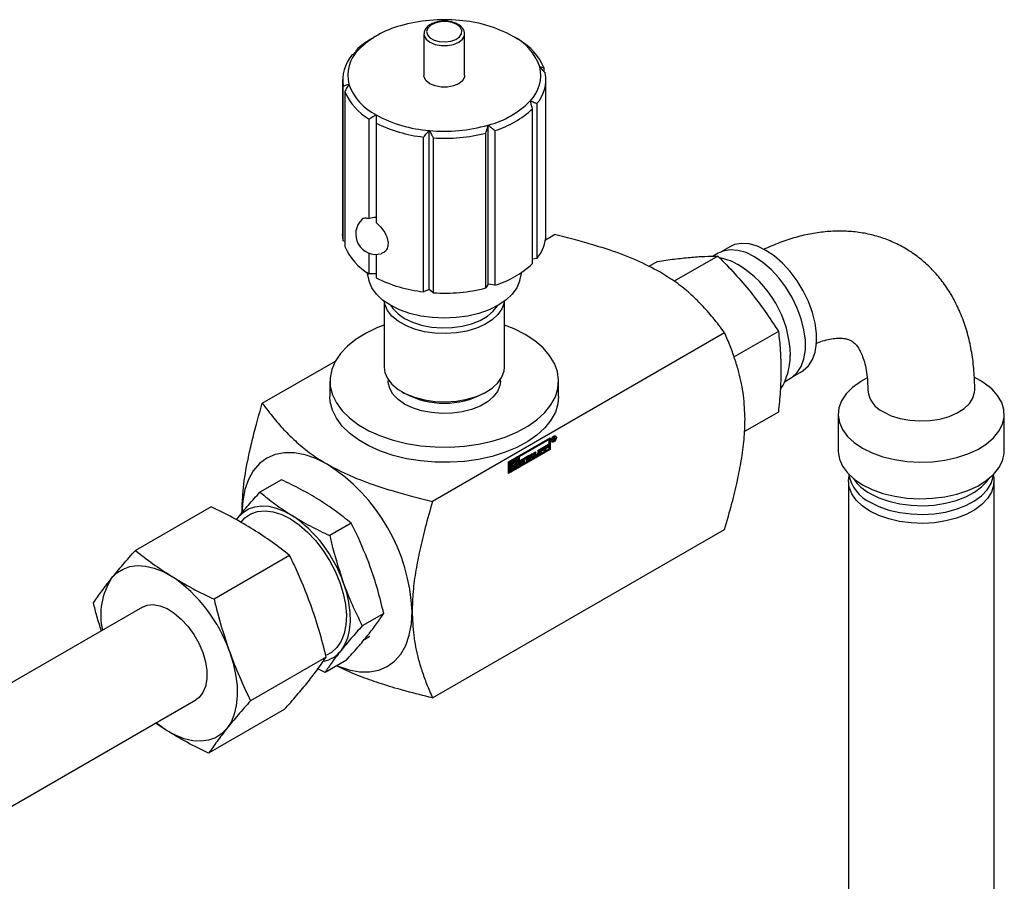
# Paper-space layout 'Sheet1' of a CAD drawing. Header units: millimetres. Extents: x -80341 to 21249, y 0 to 26255.
# Tile 144 of 154: x 16403 to 16587, y 13187 to 13349. Entities that reach past the tile are written whole.
import ezdxf

# ---------------------------------------------------------------- set-up
doc = ezdxf.new("R2010")
doc.units = ezdxf.units.MM
doc.linetypes.add('SLD-Sólida', pattern=[0])

psp = doc.layouts.new('Sheet1')

# ---------------------------------------------------------------- linework, layer by layer
at = {"color": 7, "linetype": 'SLD-Sólida', "lineweight": 25, "ltscale": 25}
for p, q in [((16469.58, 13345.55), (16468.9, 13345.16)), ((16478.54, 13345.94), (16478.54, 13338.18)), ((16486.14, 13345.94), (16486.14, 13345.98)), ((16486.14, 13338.18), (16486.14, 13345.94)), ((16465.85, 13342.59), (16465.85, 13342.86)), ((16500.94, 13339.65), (16500.94, 13338.93)), ((16463.34, 13337.4), (16463.34, 13308.46)), ((16463.45, 13307.27), (16463.45, 13336.22)), ((16501.34, 13308.46), (16501.34, 13337.4)), ((16463.74, 13335.16), (16463.74, 13306.22)), ((16499.67, 13332.91), (16499.67, 13303.96)), ((16498.83, 13303.01), (16498.83, 13331.95)), ((16468.27, 13311.43), (16468.27, 13330.04)), ((16469.58, 13329.28), (16469.58, 13310.68)), ((16490.54, 13299.17), (16490.54, 13328.9)), ((16478.46, 13297.72), (16478.46, 13326.67)), ((16479.52, 13298.17), (16479.52, 13327.89)), ((16490.13, 13298.45), (16490.13, 13327.4)), ((16491.78, 13327.89), (16491.78, 13298.94)), ((16480.29, 13326.5), (16480.29, 13297.55)), ((16501.26, 13307.46), (16502.93, 13308.42)), ((16463.74, 13307.15), (16463.45, 13307.27)), ((16468.27, 13301.09), (16468.27, 13304.95)), ((16469.58, 13304.72), (16469.58, 13300.33)), ((16533.57, 13304.96), (16532.59, 13304.39)), ((16535.71, 13306.15), (16534.08, 13305.21)), ((16499.67, 13303.96), (16498.83, 13303.8)), ((16522.18, 13303.39), (16520.57, 13302.47)), ((16533.49, 13304.41), (16525.33, 13299.7)), ((16467.85, 13301.37), (16468.25, 13299.81)), ((16469.58, 13301.09), (16468.27, 13301.09)), ((16496.44, 13299.81), (16496.84, 13301.37)), ((16490.54, 13299.17), (16490.13, 13298.45)), ((16491.78, 13298.94), (16490.54, 13299.17)), ((16479.52, 13298.17), (16478.46, 13297.72)), ((16480.29, 13297.55), (16479.52, 13298.17)), ((16471.09, 13295.98), (16471.09, 13283.65)), ((16493.59, 13283.65), (16493.59, 13295.98)), ((16534.75, 13290.05), (16480.14, 13258.52)), ((16544.8, 13290.33), (16536.52, 13285.55)), ((16448.32, 13276.89), (16461.98, 13284.78)), ((16547.55, 13281.89), (16549.18, 13282.83)), ((16460.97, 13281.02), (16460.97, 13278.16)), ((16471.85, 13281.3), (16471.85, 13281.02)), ((16492.83, 13281.02), (16492.83, 13281.3)), ((16503.72, 13278.16), (16503.72, 13281.02)), ((16545.92, 13280.91), (16547.07, 13281.57)), ((16561.38, 13281.66), (16560.53, 13281.17)), ((16582.49, 13281.17), (16581.42, 13281.78)), ((16474.38, 13279.05), (16474.92, 13278.74)), ((16489.76, 13278.74), (16490.3, 13279.05)), ((16544.8, 13275.25), (16538.45, 13271.58)), ((16555.98, 13274.83), (16555.98, 13267.99)), ((16587.03, 13267.99), (16587.03, 13274.83)), ((16494.36, 13265.92), (16502.14, 13270.41)), ((16501.82, 13270.19), (16496.2, 13266.94)), ((16501.96, 13270.11), (16496.34, 13266.86)), ((16501.96, 13270.11), (16501.82, 13270.19)), ((16501.96, 13268.37), (16501.96, 13270.11)), ((16502, 13268.35), (16502, 13270.33)), ((16502.14, 13270.41), (16502.14, 13268.26)), ((16502.35, 13269.92), (16502.42, 13269.84)), ((16502.42, 13269.84), (16502.57, 13269.76)), ((16502.67, 13270.4), (16502.84, 13270.5)), ((16502.67, 13269.82), (16502.67, 13270.4)), ((16502.67, 13270.23), (16502.77, 13270.18)), ((16502.67, 13270.21), (16502.77, 13270.15)), ((16502.67, 13269.93), (16502.77, 13269.88)), ((16502.77, 13269.88), (16502.67, 13269.82)), ((16502.69, 13270.41), (16502.77, 13270.37)), ((16502.72, 13270.44), (16502.81, 13270.39)), ((16502.74, 13270.44), (16502.82, 13270.39)), ((16502.75, 13270.45), (16502.83, 13270.4)), ((16502.81, 13270.39), (16502.77, 13270.37)), ((16502.77, 13270.37), (16502.77, 13270.18)), ((16502.77, 13270.18), (16502.79, 13270.19)), ((16502.77, 13270.15), (16502.77, 13269.88)), ((16502.9, 13269.95), (16502.77, 13270.15)), ((16502.78, 13270.47), (16502.88, 13270.41)), ((16502.9, 13270.41), (16502.79, 13270.47)), ((16502.8, 13270.19), (16502.88, 13270.1)), ((16502.82, 13270.39), (16502.81, 13270.39)), ((16502.83, 13270.4), (16502.82, 13270.39)), ((16502.88, 13270.1), (16502.82, 13270.07)), ((16502.83, 13270.21), (16502.89, 13270.17)), ((16502.94, 13270.73), (16502.84, 13270.76)), ((16502.87, 13270.5), (16503.01, 13270.41)), ((16502.88, 13270.1), (16503.02, 13270.02)), ((16502.89, 13270.17), (16503.02, 13270.02)), ((16503.02, 13270.02), (16502.9, 13269.95)), ((16502.91, 13270.36), (16502.99, 13270.31)), ((16503.08, 13270.65), (16502.94, 13270.73)), ((16502.96, 13270.52), (16502.97, 13270.52)), ((16494.36, 13263.94), (16502, 13268.35)), ((16502.14, 13268.26), (16494.36, 13263.77)), ((16496.34, 13265.12), (16501.96, 13268.37)), ((16499.14, 13267.69), (16499.37, 13267.83)), ((16499.23, 13267.75), (16499.23, 13267.33)), ((16499.37, 13267.83), (16499.37, 13267.25)), ((16499.86, 13268.11), (16500.1, 13268.25)), ((16499.86, 13267.53), (16499.86, 13268.11)), ((16499.95, 13268.16), (16499.95, 13267.72)), ((16500.1, 13268.25), (16500.1, 13267.64)), ((16500.18, 13268.29), (16500.98, 13268.76)), ((16500.18, 13267.45), (16500.18, 13268.29)), ((16500.84, 13268.63), (16500.27, 13268.31)), ((16500.27, 13268.31), (16500.27, 13268.16)), ((16500.27, 13268.31), (16500.42, 13268.22)), ((16500.81, 13268.26), (16500.27, 13267.95)), ((16500.27, 13268.16), (16500.42, 13268.08)), ((16500.27, 13267.95), (16500.27, 13267.67)), ((16500.27, 13267.95), (16500.42, 13267.87)), ((16500.98, 13268.55), (16500.42, 13268.22)), ((16500.42, 13268.08), (16500.95, 13268.39)), ((16500.42, 13268.22), (16500.42, 13268.08)), ((16500.95, 13268.18), (16500.42, 13267.87)), ((16500.42, 13267.87), (16500.42, 13267.59)), ((16500.81, 13268.31), (16500.81, 13268.26)), ((16500.81, 13268.26), (16500.95, 13268.18)), ((16500.84, 13268.67), (16500.84, 13268.63)), ((16500.84, 13268.63), (16500.98, 13268.55)), ((16500.95, 13268.39), (16500.95, 13268.18)), ((16500.98, 13268.76), (16500.98, 13268.55)), ((16501.05, 13268.8), (16501.85, 13269.26)), ((16501.05, 13267.95), (16501.05, 13268.8)), ((16501.14, 13268.17), (16501.05, 13268.11)), ((16501.29, 13268.09), (16501.05, 13267.95)), ((16501.71, 13269.13), (16501.14, 13268.81)), ((16501.14, 13268.81), (16501.14, 13268.66)), ((16501.14, 13268.81), (16501.29, 13268.73)), ((16501.68, 13268.77), (16501.14, 13268.46)), ((16501.14, 13268.66), (16501.29, 13268.58)), ((16501.14, 13268.46), (16501.14, 13268.17)), ((16501.14, 13268.46), (16501.29, 13268.38)), ((16501.14, 13268.17), (16501.29, 13268.09)), ((16501.85, 13269.05), (16501.29, 13268.73)), ((16501.29, 13268.58), (16501.82, 13268.89)), ((16501.29, 13268.73), (16501.29, 13268.58)), ((16501.82, 13268.68), (16501.29, 13268.38)), ((16501.29, 13268.38), (16501.29, 13268.09)), ((16501.68, 13268.81), (16501.68, 13268.77)), ((16501.68, 13268.77), (16501.82, 13268.68)), ((16501.71, 13269.18), (16501.71, 13269.13)), ((16501.71, 13269.13), (16501.85, 13269.05)), ((16501.82, 13268.89), (16501.82, 13268.68)), ((16501.85, 13269.26), (16501.85, 13269.05)), ((16502, 13268.35), (16502.14, 13268.26)), ((16494.36, 13263.77), (16494.36, 13265.92)), ((16496.02, 13266.84), (16494.4, 13265.9)), ((16494.4, 13265.9), (16494.4, 13265.13)), ((16494.4, 13265.9), (16494.54, 13265.82)), ((16496.16, 13266.76), (16494.54, 13265.82)), ((16494.71, 13265.72), (16496.16, 13266.55)), ((16495.69, 13266), (16495.55, 13266.08)), ((16496.02, 13266.27), (16495.62, 13266.04)), ((16495.64, 13265.68), (16496.16, 13265.99)), ((16496.16, 13266.19), (16495.75, 13265.95)), ((16496.02, 13266.84), (16496.16, 13266.76)), ((16496.02, 13266.27), (16496.16, 13266.19)), ((16496.16, 13266.55), (16496.16, 13266.76)), ((16496.16, 13265.99), (16496.16, 13266.19)), ((16496.2, 13266.94), (16496.2, 13265.2)), ((16496.2, 13266.94), (16496.34, 13266.86)), ((16496.34, 13266.86), (16496.34, 13265.12)), ((16496.46, 13266.03), (16496.6, 13265.95)), ((16496.47, 13266.07), (16496.61, 13265.99)), ((16496.47, 13266.01), (16496.61, 13265.93)), ((16496.47, 13266.01), (16496.61, 13265.93)), ((16496.5, 13266.11), (16496.64, 13266.02)), ((16496.92, 13266.03), (16496.51, 13265.81)), ((16496.91, 13266.35), (16496.53, 13266.13)), ((16496.53, 13266.13), (16496.68, 13266.05)), ((16496.65, 13266.26), (16497.08, 13266.51)), ((16497.06, 13265.95), (16496.65, 13265.73)), ((16497.05, 13266.27), (16496.68, 13266.05)), ((16496.68, 13265.94), (16497.09, 13266.17)), ((16496.91, 13266.35), (16497.05, 13266.27)), ((16496.92, 13266.03), (16497.06, 13265.95)), ((16496.94, 13266.36), (16497.08, 13266.28)), ((16496.96, 13266.36), (16497.1, 13266.28)), ((16496.96, 13266.04), (16497.1, 13265.96)), ((16497.12, 13266.28), (16496.98, 13266.36)), ((16497.12, 13265.96), (16496.98, 13266.04)), ((16496.98, 13266.04), (16496.98, 13266.04)), ((16496.98, 13266.04), (16497.12, 13265.96)), ((16497, 13266.35), (16497.17, 13266.44)), ((16497.31, 13266.36), (16497.13, 13266.26)), ((16497.17, 13266.44), (16497.31, 13266.36)), ((16497.36, 13266.67), (16498.25, 13267.18)), ((16497.55, 13266.73), (16497.36, 13266.62)), ((16497.36, 13266.46), (16497.36, 13266.67)), ((16497.69, 13266.65), (16497.36, 13266.46)), ((16497.55, 13266.73), (16497.69, 13266.65)), ((16497.69, 13266.01), (16497.69, 13266.65)), ((16497.78, 13266.23), (16497.69, 13266.17)), ((16497.93, 13266.15), (16497.69, 13266.01)), ((16498.11, 13267.06), (16497.78, 13266.87)), ((16497.78, 13266.87), (16497.78, 13266.23)), ((16497.78, 13266.87), (16497.93, 13266.79)), ((16497.78, 13266.23), (16497.93, 13266.15)), ((16498.25, 13266.97), (16497.93, 13266.79)), ((16497.93, 13266.79), (16497.93, 13266.15)), ((16498.02, 13266.2), (16498.41, 13267.27)), ((16498.28, 13266.35), (16498.02, 13266.2)), ((16498.14, 13266.43), (16498.1, 13266.41)), ((16498.11, 13267.1), (16498.11, 13267.06)), ((16498.11, 13267.06), (16498.25, 13266.97)), ((16498.2, 13266.61), (16498.14, 13266.43)), ((16498.14, 13266.43), (16498.28, 13266.35)), ((16498.69, 13266.89), (16498.2, 13266.61)), ((16498.2, 13266.61), (16498.35, 13266.53)), ((16498.25, 13267.18), (16498.25, 13266.97)), ((16498.35, 13266.53), (16498.28, 13266.35)), ((16498.44, 13267.27), (16498.29, 13266.85)), ((16498.29, 13266.85), (16498.43, 13266.76)), ((16498.83, 13266.81), (16498.35, 13266.53)), ((16498.41, 13267.27), (16498.76, 13267.47)), ((16498.59, 13267.19), (16498.43, 13266.76)), ((16498.43, 13266.76), (16498.74, 13266.95)), ((16498.44, 13267.27), (16498.59, 13267.19)), ((16498.74, 13266.95), (16498.59, 13267.19)), ((16498.69, 13267.44), (16499.01, 13266.94)), ((16498.69, 13266.89), (16498.83, 13266.81)), ((16498.76, 13267.47), (16499.15, 13266.85)), ((16499.01, 13266.94), (16498.81, 13266.82)), ((16498.89, 13266.71), (16498.83, 13266.81)), ((16499.15, 13266.85), (16498.89, 13266.71)), ((16499.01, 13266.94), (16499.15, 13266.85)), ((16499.14, 13267.08), (16499.14, 13267.69)), ((16499.73, 13267.33), (16499.22, 13267.03)), ((16499.22, 13267.03), (16499.36, 13266.95)), ((16499.23, 13267.33), (16499.37, 13267.25)), ((16499.25, 13267.28), (16499.4, 13267.2)), ((16499.87, 13267.24), (16499.36, 13266.95)), ((16499.45, 13267.21), (16499.78, 13267.4)), ((16499.73, 13267.33), (16499.87, 13267.24)), ((16499.95, 13267.72), (16500.1, 13267.64)), ((16500.27, 13267.67), (16500.18, 13267.61)), ((16500.42, 13267.59), (16500.18, 13267.45)), ((16500.27, 13267.67), (16500.42, 13267.59)), ((16494.92, 13265.23), (16494.4, 13264.93)), ((16494.4, 13265.13), (16494.54, 13265.05)), ((16494.4, 13264.93), (16494.4, 13264.73)), ((16494.4, 13264.93), (16494.54, 13264.85)), ((16495.16, 13264.8), (16494.4, 13264.36)), ((16494.4, 13264.73), (16494.54, 13264.64)), ((16494.4, 13264.36), (16494.4, 13264.16)), ((16494.4, 13264.36), (16494.54, 13264.28)), ((16494.4, 13264.16), (16494.54, 13264.08)), ((16494.54, 13265.82), (16494.54, 13265.05)), ((16494.54, 13265.05), (16495.06, 13265.35)), ((16495.06, 13265.15), (16494.54, 13264.85)), ((16495.99, 13265.12), (16494.54, 13264.28)), ((16494.54, 13264.08), (16496.16, 13265.02)), ((16494.54, 13264.64), (16494.95, 13264.88)), ((16494.54, 13264.85), (16494.54, 13264.64)), ((16494.54, 13264.28), (16494.54, 13264.08)), ((16494.71, 13265.35), (16494.71, 13265.72)), ((16494.81, 13265.57), (16494.71, 13265.52)), ((16494.95, 13265.49), (16494.71, 13265.35)), ((16494.81, 13265.57), (16494.95, 13265.49)), ((16494.92, 13265.23), (16495.06, 13265.15)), ((16494.94, 13264.88), (16495.01, 13264.83)), ((16495.48, 13265.81), (16495.5, 13265.77)), ((16496.02, 13265.87), (16495.5, 13265.56)), ((16495.5, 13265.77), (16495.64, 13265.68)), ((16495.5, 13265.56), (16495.64, 13265.48)), ((16495.85, 13265.2), (16495.54, 13265.02)), ((16496.16, 13265.79), (16495.64, 13265.48)), ((16495.75, 13265.34), (16495.99, 13265.48)), ((16495.85, 13265.4), (16495.85, 13265.2)), ((16495.85, 13265.2), (16495.99, 13265.12)), ((16495.99, 13265.48), (16495.99, 13265.12)), ((16496.02, 13265.87), (16496.16, 13265.79)), ((16496.16, 13265.02), (16496.16, 13265.79)), ((16496.34, 13265.12), (16496.2, 13265.2)), ((16496.42, 13265.53), (16496.6, 13265.63)), ((16496.43, 13265.78), (16496.51, 13265.81)), ((16496.51, 13265.81), (16496.65, 13265.73)), ((16496.94, 13265.72), (16496.51, 13265.46)), ((16496.51, 13265.46), (16496.65, 13265.38)), ((16496.58, 13265.62), (16496.61, 13265.61)), ((16496.59, 13265.62), (16496.6, 13265.61)), ((16496.6, 13265.63), (16496.6, 13265.63)), ((16496.6, 13265.63), (16496.6, 13265.63)), ((16497.08, 13265.63), (16496.65, 13265.38)), ((16496.68, 13265.62), (16497.05, 13265.84)), ((16496.94, 13265.72), (16497.08, 13265.63)), ((16451.88, 13262.58), (16447.88, 13260.27)), ((16557.91, 13262.27), (16557.91, 13093.19)), ((16585.11, 13093.19), (16585.11, 13262.27)), ((16438.75, 13257.55), (16424.61, 13249.38)), ((16443.48, 13255.1), (16443.86, 13255.6)), ((16443.5, 13255.1), (16443.86, 13255.6)), ((16464.94, 13254.45), (16460.93, 13252.14)), ((16480.14, 13221.78), (16534.75, 13253.31)), ((16453.43, 13248.4), (16439.29, 13240.23)), ((16425.92, 13238.77), (14821.78, 12312.72)), ((16471.02, 13237.59), (16467.01, 13235.28)), ((16467.41, 13232.74), (16468.4, 13233.32)), ((16460.27, 13229.43), (16446.13, 13221.26)), ((16464.04, 13228.86), (16460.04, 13226.54)), ((16460.04, 13226.54), (16458.71, 13227.2)), ((14831.78, 12295.4), (16435.92, 13221.45)), ((16452.43, 13219.61), (16438.29, 13211.44)), ((16430.41, 13215.71), (16428.36, 13217.09))]:
    psp.add_line(p, q, dxfattribs=at)
at = {"color": 7, "linetype": 'SLD-Sólida', "lineweight": 25, "ltscale": 25, "flags": 128}
for points in [[(16484.67, 13347.69), (16483.79, 13348.06), (16482.75, 13348.24), (16481.66, 13348.21), (16480.65, 13347.98), (16479.82, 13347.58), (16479.27, 13347.04), (16479.04, 13346.42), (16479.18, 13345.8), (16479.66, 13345.24), (16480.42, 13344.8), (16481.4, 13344.52), (16482.48, 13344.44), (16483.54, 13344.57), (16484.47, 13344.89), (16485.18, 13345.37), (16485.57, 13345.95), (16485.62, 13346.58), (16485.31, 13347.18), (16484.67, 13347.69)], [(16478.54, 13345.94), (16478.59, 13345.59), (16478.96, 13344.94), (16479.65, 13344.39), (16480.62, 13343.98), (16481.75, 13343.77), (16482.94, 13343.77), (16484.07, 13343.98), (16485.03, 13344.39), (16485.73, 13344.94), (16486.09, 13345.59), (16486.14, 13345.94)], [(16486.14, 13338.18), (16486.09, 13337.84), (16485.73, 13337.18), (16485.03, 13336.63), (16484.07, 13336.23), (16482.94, 13336.01), (16481.75, 13336.01), (16480.62, 13336.23), (16479.65, 13336.63), (16478.96, 13337.18), (16478.59, 13337.84), (16478.54, 13338.18)], [(16463.45, 13307.27), (16463.36, 13308), (16463.34, 13308.46)], [(16549.18, 13282.83), (16549.45, 13283), (16550.42, 13283.88), (16551.16, 13285.04), (16551.67, 13286.46), (16551.93, 13288.1), (16551.93, 13289.92), (16551.67, 13291.86), (16551.16, 13293.87), (16550.42, 13295.9), (16549.45, 13297.89), (16548.29, 13299.79), (16546.98, 13301.54), (16545.54, 13303.1), (16544.01, 13304.43), (16542.45, 13305.48), (16540.88, 13306.24), (16539.35, 13306.67), (16537.91, 13306.77), (16536.6, 13306.54), (16535.71, 13306.15)], [(16547.07, 13281.57), (16547.35, 13281.75), (16548.32, 13282.62), (16549.07, 13283.79), (16549.58, 13285.22), (16549.84, 13286.86), (16549.84, 13288.68), (16549.58, 13290.63), (16549.07, 13292.65), (16548.32, 13294.68), (16547.35, 13296.68), (16546.19, 13298.58), (16544.87, 13300.34), (16543.42, 13301.9), (16541.9, 13303.23), (16540.32, 13304.29), (16538.75, 13305.05), (16537.22, 13305.48), (16535.78, 13305.58), (16534.46, 13305.35), (16533.57, 13304.96)], [(16496.44, 13299.81), (16496.42, 13299.74), (16495.89, 13298.49), (16495.04, 13297.29), (16493.87, 13296.19), (16492.42, 13295.21), (16490.72, 13294.37), (16488.81, 13293.7), (16486.74, 13293.2), (16484.57, 13292.9), (16482.34, 13292.8), (16480.11, 13292.9), (16477.94, 13293.2), (16475.87, 13293.7), (16473.97, 13294.37), (16472.26, 13295.21), (16470.81, 13296.19), (16469.64, 13297.29), (16468.79, 13298.49), (16468.27, 13299.74), (16468.25, 13299.81)], [(16493.56, 13295.96), (16493.52, 13295.68), (16493.12, 13294.54), (16492.36, 13293.46), (16491.29, 13292.47), (16489.93, 13291.61), (16488.33, 13290.9), (16486.53, 13290.38), (16484.6, 13290.04), (16482.59, 13289.91), (16480.58, 13289.99), (16478.63, 13290.27), (16476.79, 13290.76), (16475.13, 13291.42), (16473.71, 13292.24), (16472.56, 13293.2), (16471.72, 13294.26), (16471.23, 13295.39), (16471.12, 13295.96)], [(16472.37, 13295.15), (16472.75, 13294.58), (16473.69, 13293.61), (16474.93, 13292.75), (16476.41, 13292.03), (16478.11, 13291.49), (16479.94, 13291.13), (16481.86, 13290.98), (16483.79, 13291.03), (16485.67, 13291.29), (16487.44, 13291.74), (16489.04, 13292.37), (16490.41, 13293.16), (16491.5, 13294.08), (16492.28, 13295.1), (16492.31, 13295.15)], [(16471.09, 13291.51), (16469.83, 13291.03), (16467.72, 13290.02), (16465.85, 13288.87), (16464.24, 13287.59), (16462.94, 13286.2), (16461.95, 13284.72), (16461.3, 13283.19), (16460.99, 13281.62), (16461.03, 13280.03), (16461.43, 13278.47), (16462.17, 13276.95), (16463.23, 13275.49), (16464.62, 13274.13), (16466.29, 13272.87), (16468.23, 13271.76), (16470.39, 13270.79), (16472.76, 13269.99), (16475.28, 13269.38), (16477.92, 13268.95), (16480.63, 13268.72), (16483.37, 13268.7), (16486.09, 13268.87), (16488.75, 13269.25), (16491.31, 13269.82), (16493.71, 13270.57), (16495.93, 13271.5), (16497.93, 13272.58), (16499.67, 13273.8), (16501.13, 13275.14), (16502.28, 13276.58), (16503.1, 13278.08), (16503.58, 13279.64), (16503.71, 13281.22), (16503.49, 13282.8), (16502.93, 13284.34), (16502.02, 13285.84), (16500.8, 13287.25), (16499.26, 13288.56), (16497.46, 13289.75), (16497.46, 13289.75)], [(16497.46, 13289.75), (16495.4, 13290.79), (16493.59, 13291.51)], [(16471.09, 13283.65), (16471.23, 13282.63), (16471.72, 13281.5), (16472.56, 13280.44), (16473.71, 13279.48), (16475.13, 13278.66), (16476.79, 13278), (16478.63, 13277.52), (16480.58, 13277.23), (16482.59, 13277.15), (16484.6, 13277.28), (16486.53, 13277.62), (16488.33, 13278.15), (16489.93, 13278.85), (16491.29, 13279.71), (16492.36, 13280.7), (16493.12, 13281.78), (16493.52, 13282.92), (16493.59, 13283.65)], [(16492.83, 13281.02), (16492.73, 13280.19), (16492.28, 13279.1), (16491.5, 13278.08), (16490.41, 13277.16), (16489.04, 13276.37), (16487.44, 13275.73), (16485.67, 13275.28), (16483.79, 13275.03), (16481.86, 13274.98), (16479.94, 13275.13), (16478.11, 13275.48), (16476.41, 13276.03), (16474.93, 13276.74), (16473.69, 13277.6), (16472.75, 13278.58), (16472.13, 13279.64), (16471.87, 13280.74), (16471.85, 13281.02)], [(16560.53, 13281.17), (16560.12, 13280.92), (16558.64, 13279.84), (16557.46, 13278.65), (16556.62, 13277.37), (16556.12, 13276.03), (16555.99, 13274.66), (16556.21, 13273.29), (16556.8, 13271.96), (16557.73, 13270.7), (16558.98, 13269.53), (16560.53, 13268.49)], [(16560.53, 13268.49), (16562.33, 13267.6), (16564.35, 13266.87), (16566.54, 13266.34), (16568.84, 13266), (16571.21, 13265.87), (16573.58, 13265.95), (16575.91, 13266.23), (16578.13, 13266.72), (16580.19, 13267.4), (16582.06, 13268.25), (16583.67, 13269.26), (16585, 13270.4), (16586.02, 13271.64), (16586.69, 13272.95), (16587.01, 13274.31), (16586.96, 13275.69), (16586.55, 13277.04), (16585.79, 13278.34), (16584.7, 13279.56), (16583.29, 13280.66), (16582.49, 13281.17)], [(16564.44, 13275.26), (16565.9, 13274.56), (16567.57, 13274.03), (16569.38, 13273.7), (16571.27, 13273.57), (16573.17, 13273.65), (16575, 13273.93), (16576.71, 13274.41), (16578.23, 13275.07), (16579.51, 13275.88), (16580.5, 13276.82), (16581.17, 13277.85), (16581.48, 13278.93), (16581.51, 13279.34)], [(16503.72, 13278.16), (16503.58, 13276.78), (16503.1, 13275.23), (16502.28, 13273.72), (16501.13, 13272.28), (16499.67, 13270.94), (16497.93, 13269.72), (16495.93, 13268.64), (16493.71, 13267.72), (16491.31, 13266.96), (16488.75, 13266.39), (16486.09, 13266.02), (16483.37, 13265.84), (16480.63, 13265.86), (16477.92, 13266.09), (16475.28, 13266.52), (16472.76, 13267.13), (16470.39, 13267.93), (16468.23, 13268.9), (16466.29, 13270.02), (16464.62, 13271.27), (16463.23, 13272.63), (16462.17, 13274.09), (16461.43, 13275.61), (16461.03, 13277.18), (16460.97, 13278.16)], [(16503.29, 13270.48), (16503.25, 13270.25), (16503.15, 13270.01), (16503, 13269.81), (16502.82, 13269.67), (16502.64, 13269.6), (16502.49, 13269.63), (16502.39, 13269.75), (16502.35, 13269.94), (16502.39, 13270.16), (16502.49, 13270.4), (16502.64, 13270.6), (16502.82, 13270.75), (16503, 13270.81), (16503.15, 13270.78), (16503.25, 13270.66), (16503.29, 13270.48)], [(16502.67, 13269.74), (16502.5, 13269.68), (16502.43, 13269.69)], [(16503.18, 13270.42), (16503.16, 13270.56), (16503.08, 13270.65), (16502.96, 13270.67), (16502.82, 13270.62), (16502.68, 13270.51), (16502.57, 13270.35), (16502.49, 13270.17), (16502.46, 13270), (16502.49, 13269.85), (16502.57, 13269.76), (16502.68, 13269.74), (16502.82, 13269.79), (16502.96, 13269.9), (16503.08, 13270.06), (16503.16, 13270.24), (16503.18, 13270.42)], [(16502.87, 13270.5), (16502.87, 13270.51), (16502.87, 13270.52)], [(16503.07, 13270.81), (16503.11, 13270.74), (16503.15, 13270.58)], [(16555.98, 13267.99), (16555.99, 13267.82), (16556.21, 13266.45), (16556.8, 13265.12), (16557.73, 13263.86), (16558.98, 13262.69), (16560.53, 13261.65)], [(16560.53, 13261.65), (16562.33, 13260.76), (16564.35, 13260.04), (16566.54, 13259.5), (16568.84, 13259.16), (16571.21, 13259.03), (16573.58, 13259.11), (16575.91, 13259.4), (16578.13, 13259.88), (16580.19, 13260.56), (16582.06, 13261.41), (16583.67, 13262.42), (16585, 13263.56), (16586.02, 13264.8), (16586.69, 13266.12), (16587.01, 13267.48), (16587.03, 13267.99)], [(16460.42, 13265.51), (16458.34, 13266.55), (16456.3, 13267.26), (16454.33, 13267.63), (16452.47, 13267.64), (16450.74, 13267.31), (16449.17, 13266.62), (16447.8, 13265.61), (16446.64, 13264.28), (16445.72, 13262.65), (16445.05, 13260.76), (16444.65, 13258.64), (16444.51, 13256.32)], [(16495.75, 13265.95), (16495.67, 13266.01), (16495.58, 13266.03), (16495.47, 13266.02), (16495.35, 13265.97), (16495.23, 13265.88), (16495.12, 13265.77), (16495.03, 13265.64), (16494.95, 13265.49)], [(16496.65, 13265.73), (16496.56, 13265.69), (16496.48, 13265.71), (16496.43, 13265.77), (16496.42, 13265.86), (16496.43, 13265.97), (16496.48, 13266.08), (16496.56, 13266.18), (16496.65, 13266.26)], [(16496.47, 13266.01), (16496.47, 13266.01), (16496.47, 13266.01)], [(16496.5, 13266.11), (16496.5, 13266.1), (16496.49, 13266.1)], [(16497.08, 13266.51), (16497.13, 13266.53), (16497.17, 13266.54), (16497.21, 13266.54), (16497.25, 13266.52), (16497.28, 13266.5), (16497.3, 13266.46), (16497.31, 13266.41), (16497.31, 13266.36)], [(16497.09, 13266.17), (16497.18, 13266.2), (16497.25, 13266.18), (16497.3, 13266.12), (16497.31, 13266.03), (16497.3, 13265.92), (16497.25, 13265.8), (16497.17, 13265.71), (16497.08, 13265.63)], [(16497.13, 13265.91), (16497.13, 13265.92), (16497.13, 13265.93), (16497.13, 13265.93), (16497.13, 13265.94), (16497.13, 13265.95), (16497.13, 13265.95), (16497.13, 13265.96), (16497.12, 13265.96)], [(16497.17, 13266.44), (16497.17, 13266.5), (16497.16, 13266.54)], [(16499.15, 13267), (16499.18, 13267.01), (16499.22, 13267.03)], [(16494.95, 13264.88), (16495.03, 13264.82), (16495.12, 13264.8), (16495.23, 13264.82), (16495.35, 13264.87), (16495.47, 13264.95), (16495.58, 13265.06), (16495.67, 13265.2), (16495.75, 13265.34)], [(16495.06, 13265.35), (16495.11, 13265.48), (16495.17, 13265.59), (16495.26, 13265.69), (16495.35, 13265.76), (16495.44, 13265.8), (16495.53, 13265.8), (16495.6, 13265.76), (16495.64, 13265.68)], [(16495.64, 13265.48), (16495.6, 13265.36), (16495.53, 13265.24), (16495.44, 13265.14), (16495.35, 13265.07), (16495.26, 13265.03), (16495.17, 13265.04), (16495.11, 13265.08), (16495.06, 13265.15)], [(16496.65, 13265.38), (16496.6, 13265.36), (16496.56, 13265.35), (16496.52, 13265.35), (16496.48, 13265.37), (16496.45, 13265.39), (16496.43, 13265.43), (16496.42, 13265.48), (16496.42, 13265.53)], [(16496.43, 13265.44), (16496.46, 13265.44), (16496.51, 13265.46)], [(16496.94, 13265.72), (16497.03, 13265.79), (16497.09, 13265.87)], [(16561.89, 13256.72), (16560.47, 13257.69), (16559.34, 13258.77), (16558.52, 13259.94), (16558.04, 13261.17), (16557.91, 13262.43), (16558.02, 13263.3)], [(16584.99, 13263.3), (16585.08, 13262.75), (16585.04, 13261.49), (16584.64, 13260.24), (16583.91, 13259.05), (16582.85, 13257.95), (16581.5, 13256.95), (16579.89, 13256.09), (16578.07, 13255.4), (16576.07, 13254.88), (16573.96, 13254.55), (16571.78, 13254.43), (16569.6, 13254.5), (16567.46, 13254.78), (16565.43, 13255.25), (16563.56, 13255.9), (16561.89, 13256.72)], [(16561.94, 13258.39), (16563.6, 13257.57), (16565.46, 13256.92), (16567.48, 13256.45), (16569.61, 13256.18), (16571.78, 13256.1), (16573.95, 13256.23), (16576.05, 13256.55), (16578.03, 13257.07), (16579.85, 13257.76), (16581.45, 13258.61), (16582.79, 13259.6), (16583.84, 13260.7), (16584.57, 13261.89), (16584.96, 13263.12), (16585.02, 13263.58)], [(16561.94, 13260.02), (16563.6, 13259.21), (16565.46, 13258.56), (16567.48, 13258.09), (16569.61, 13257.81), (16571.78, 13257.73), (16573.95, 13257.86), (16576.05, 13258.19), (16578.03, 13258.7), (16579.85, 13259.39), (16581.45, 13260.25), (16582.79, 13261.24), (16583.84, 13262.34), (16584.18, 13262.81)], [(16443.86, 13255.6), (16444.73, 13256.48), (16445.75, 13257.13), (16446.9, 13257.54), (16448.16, 13257.7), (16449.51, 13257.62), (16450.93, 13257.28), (16452.39, 13256.71), (16453.87, 13255.9)], [(16444.34, 13254.67), (16445.08, 13255.48), (16446.18, 13256.23), (16447.45, 13256.67), (16448.85, 13256.79), (16450.37, 13256.59), (16451.95, 13256.08), (16453.57, 13255.26), (16455.19, 13254.16), (16456.77, 13252.8), (16458.26, 13251.21), (16459.65, 13249.43), (16460.89, 13247.5), (16461.95, 13245.47), (16462.81, 13243.38)], [(16420.15, 13244.16), (16421.13, 13245.15), (16422.28, 13245.89), (16423.57, 13246.35), (16424.99, 13246.53), (16426.51, 13246.44), (16428.11, 13246.06), (16429.76, 13245.41), (16431.42, 13244.5)], [(16462.81, 13243.38), (16463.46, 13241.29), (16463.87, 13239.24), (16464.03, 13237.28), (16463.94, 13235.45), (16463.61, 13233.81), (16463.04, 13232.38), (16462.25, 13231.21), (16461.25, 13230.31), (16460.32, 13229.81)], [(16463.44, 13243.4), (16464.04, 13241.49), (16464.46, 13239.61), (16464.69, 13237.79), (16464.73, 13236.06), (16464.58, 13234.45), (16464.23, 13232.99), (16463.7, 13231.7), (16462.99, 13230.6)], [(16425.92, 13238.77), (16426.77, 13239.11), (16427.93, 13239.23), (16429.19, 13239.02), (16430.52, 13238.49), (16431.87, 13237.65), (16433.18, 13236.54), (16434.4, 13235.2), (16435.5, 13233.67), (16436.44, 13232.02), (16437.18, 13230.29)], [(16462.26, 13227.83), (16462.5, 13227.72), (16464.54, 13227.01), (16466.51, 13226.65), (16468.38, 13226.64), (16470.11, 13226.97), (16471.67, 13227.65), (16473.04, 13228.67), (16474.2, 13230), (16475.12, 13231.62), (16475.79, 13233.51), (16476.19, 13235.63), (16476.33, 13237.95)], [(16437.18, 13230.29), (16437.69, 13228.56), (16437.95, 13226.89), (16437.96, 13225.33), (16437.72, 13223.94), (16437.23, 13222.78), (16436.51, 13221.88), (16435.92, 13221.45)], [(16442.18, 13230.44), (16442.86, 13228.3), (16443.33, 13226.18), (16443.59, 13224.13), (16443.63, 13222.18), (16443.46, 13220.37), (16443.07, 13218.73), (16442.47, 13217.28), (16441.68, 13216.05)], [(16430.41, 13215.71), (16428.76, 13216.87), (16428.43, 13217.13)], [(16441.68, 13216.05), (16440.7, 13215.06), (16439.55, 13214.32), (16438.26, 13213.86), (16436.84, 13213.68), (16435.32, 13213.77), (16433.72, 13214.15), (16432.08, 13214.8), (16430.41, 13215.71)]]:
    psp.add_lwpolyline(points, dxfattribs=at)
at = {"color": 7, "linetype": 'SLD-Sólida', "lineweight": 25, "ltscale": 625}
for centre, radius, start, end in [((16478.29, 13331.17), 16.81, 104.2821, 135.7125), ((16482.33, 13318.68), 29.93, 84.5721, 105.8764), ((16483.35, 13323.93), 24.61, 61.4556, 85.7627), ((16476.04, 13332.55), 14.49, 119.4806, 134.6411), ((16490.57, 13336.44), 10.18, 19.3475, 63.517), ((16491.09, 13335.51), 10.69, 22.7812, 60.0833), ((16470.39, 13337.37), 7.03, 139.8902, 189.4255), ((16471.08, 13338.17), 6.77, 135.4852, 193.8305), ((16493.6, 13338.19), 6.77, 315.4852, 13.8305), ((16494.29, 13337.44), 7.03, 319.8902, 9.4255), ((16474.12, 13339.92), 10.18, 199.3475, 243.517), ((16473.6, 13339.3), 10.69, 202.7812, 240.0833), ((16486.39, 13345.19), 16.81, 284.2821, 315.7125), ((16481.34, 13352.43), 24.61, 241.4556, 265.7627), ((16486.66, 13344.89), 17.76, 286.7554, 313.2392), ((16481.25, 13352.55), 26.03, 243.3705, 263.8477), ((16482.35, 13357.68), 29.93, 264.5721, 285.8764), ((16482.36, 13358.11), 31.68, 266.2493, 284.1992), ((16469.58, 13308.52), 3.8, 133.4819, 284.609), ((16469.57, 13307.05), 4.57, 89.9327, 106.6097), ((16493.98, 13308.63), 7.36, 320.612, 358.6382), ((16473.6, 13310.35), 10.69, 202.7812, 240.0833), ((16486.66, 13315.95), 17.76, 286.7554, 313.2392), ((16526.71, 13285.4), 20.34, 1.2278, 58.9683), ((16481.25, 13323.61), 26.03, 243.3705, 263.8477), ((16482.36, 13329.16), 31.68, 266.2493, 284.1992), ((16566.45, 13279.79), 4.96, 185.4692, 246.1081), ((16482.34, 13292.75), 15.85, 242.0992, 297.9008), ((16502.65, 13270.45), 0.3, 299.821, 323.3096), ((16502.89, 13270.29), 0.124, 94.531, 116.8201), ((16502.97, 13270.27), 0.263, 103.9584, 120.0315), ((16502.62, 13270.5), 0.256, 344.9296, 359.994), ((16502.88, 13270.38), 0.0312, 6.485, 89.8851), ((16502.76, 13270.36), 0.156, 325.25, 356.1881), ((16502.68, 13270.43), 0.337, 309.8433, 339.359), ((16502.93, 13270.45), 0.0842, 57.0273, 105.5387), ((16502.78, 13270.36), 0.136, 355.9138, 12.0968), ((16502.9, 13270.43), 0.112, 350.5283, 49.6043), ((16502.73, 13270.42), 0.278, 338.2562, 359.5009), ((16495.86, 13265.13), 1.14, 137.6184, 156.857), ((16495.42, 13265.86), 0.252, 60.8435, 94.9824), ((16496.48, 13266.03), 0.0226, 178.7663, 230.8345), ((16496.64, 13265.96), 0.202, 120.3648, 132.236), ((16496.67, 13265.95), 0.067, 144.2444, 177.3793), ((16496.62, 13265.95), 0.0237, 172.9825, 230.1912), ((16496.76, 13265.89), 0.176, 131.4311, 146.7327), ((16496.63, 13265.96), 0.0335, 234.558, 273.8995), ((16496.62, 13266.02), 0.093, 273.2195, 290.3674), ((16496.78, 13265.88), 0.202, 120.3648, 132.236), ((16496.59, 13266.1), 0.178, 290.9085, 298.9425), ((16496.99, 13266.21), 0.154, 108.7213, 120.3122), ((16496.97, 13265.92), 0.124, 97.0527, 117.0917), ((16496.96, 13266.29), 0.0708, 88.6989, 110.4433), ((16496.96, 13266.34), 0.027, 60.6293, 93.0809), ((16496.96, 13266), 0.0436, 63.4857, 96.9779), ((16497.13, 13266.13), 0.154, 108.7213, 120.3122), ((16497.11, 13265.84), 0.124, 97.0527, 117.0917), ((16497.1, 13266.21), 0.0708, 88.6989, 110.4433), ((16497.11, 13266.26), 0.026, 41.1534, 93.5967), ((16497.1, 13265.92), 0.0436, 63.4857, 96.9779), ((16496.99, 13265.98), 0.153, 315.0345, 333.4911), ((16497.11, 13266.26), 0.0258, 356.8473, 38.1771), ((16496.8, 13266.11), 0.367, 333.4905, 14.1293), ((16499.27, 13267.06), 0.14, 170.786, 309.2033), ((16499.28, 13267.33), 0.0516, 174.3796, 234.302), ((16499.42, 13267.24), 0.0448, 170.786, 309.2033), ((16499.46, 13267.74), 0.492, 302.6055, 357.3945), ((16499.7, 13267.53), 0.158, 302.6055, 357.3945), ((16499.6, 13267.66), 0.492, 302.6055, 357.3945), ((16441.79, 13236.38), 34.58, 2.6055, 57.3945), ((16494.96, 13265.64), 0.539, 282.483, 352.2024), ((16496.63, 13265.63), 0.0274, 180.0847, 209.7118), ((16496.62, 13265.63), 0.0236, 214.9851, 258.504), ((16496.63, 13265.67), 0.0626, 260.0666, 287.5199), ((16496.6, 13265.75), 0.15, 286.7665, 300.4283), ((16496.95, 13266.02), 0.213, 300.5998, 315.8227), ((16564.91, 13264.74), 7.02, 189.5618, 244.9654), ((16566.14, 13267.81), 8.85, 214.4012, 241.723), ((16439.8, 13235.21), 25.02, 19.1062, 55.7651), ((16430.79, 13237.27), 12.68, 147.0513, 192.8685), ((16415.58, 13221.23), 28.15, 19.1062, 55.7651), ((16458.69, 13233.99), 5.47, 282.6192, 321.8237)]:
    psp.add_arc(centre, radius, start, end, dxfattribs=at)
at = {"color": 7, "linetype": 'SLD-Sólida', "lineweight": 25, "ltscale": 25}
for points, knots in [([(16486.1, 13345.99), (16486.1, 13346.15), (16486.09, 13346.54), (16485.72, 13347.11), (16485.11, 13347.65), (16484.26, 13348.06), (16483.23, 13348.31), (16482.13, 13348.37), (16481.03, 13348.24), (16480.05, 13347.91), (16479.26, 13347.43), (16478.76, 13346.83), (16478.52, 13346.3), (16478.56, 13346.01), (16478.57, 13345.94)], [0, 0, 0, 0, 0.056612, 0.1420229, 0.2303567, 0.3240621, 0.4195954, 0.5149307, 0.6103832, 0.7064951, 0.8039832, 0.891883, 0.9749333, 1, 1, 1, 1]), ([(16496.42, 13344.77), (16496.17, 13344.92), (16495.73, 13345.18), (16495.29, 13345.44), (16495.1, 13345.55)], [0, 0, 0, 0, 0.568269, 1, 1, 1, 1]), ([(16466.26, 13342.91), (16466.03, 13342.73), (16465.61, 13342.39), (16465.2, 13342.05), (16465.01, 13341.9)], [0, 0, 0, 0, 0.5516899, 1, 1, 1, 1]), ([(16465.85, 13342.86), (16465.93, 13342.87), (16466.06, 13342.89), (16466.2, 13342.91), (16466.26, 13342.91)], [0, 0, 0, 0, 0.568269, 1, 1, 1, 1]), ([(16501.23, 13338.59), (16501.03, 13338.82), (16500.68, 13339.23), (16500.32, 13339.64), (16500.17, 13339.81)], [0, 0, 0, 0, 0.568269, 1, 1, 1, 1]), ([(16500.17, 13339.81), (16500.31, 13339.78), (16500.57, 13339.73), (16500.83, 13339.67), (16500.94, 13339.65)], [0, 0, 0, 0, 0.55169, 1, 1, 1, 1]), ([(16463.45, 13336.22), (16463.65, 13336.28), (16464, 13336.4), (16464.36, 13336.5), (16464.51, 13336.55)], [0, 0, 0, 0, 0.568269, 1, 1, 1, 1]), ([(16464.51, 13336.55), (16464.37, 13336.3), (16464.11, 13335.83), (16463.86, 13335.37), (16463.74, 13335.16)], [0, 0, 0, 0, 0.55169, 1, 1, 1, 1]), ([(16498.83, 13331.95), (16498.75, 13332.24), (16498.62, 13332.74), (16498.48, 13333.24), (16498.42, 13333.45)], [0, 0, 0, 0, 0.568269, 1, 1, 1, 1]), ([(16498.42, 13333.45), (16498.65, 13333.35), (16499.07, 13333.17), (16499.49, 13332.99), (16499.67, 13332.91)], [0, 0, 0, 0, 0.55169, 1, 1, 1, 1]), ([(16468.27, 13330.04), (16468.51, 13330.19), (16468.95, 13330.45), (16469.39, 13330.7), (16469.58, 13330.81)], [0, 0, 0, 0, 0.568269, 1, 1, 1, 1]), ([(16469.58, 13330.81), (16469.58, 13330.53), (16469.58, 13330.02), (16469.58, 13329.51), (16469.58, 13329.28)], [0, 0, 0, 0, 0.55169, 1, 1, 1, 1]), ([(16490.13, 13327.4), (16490.21, 13327.68), (16490.34, 13328.18), (16490.48, 13328.68), (16490.54, 13328.9)], [0, 0, 0, 0, 0.5682694, 1, 1, 1, 1]), ([(16490.54, 13328.9), (16490.77, 13328.71), (16491.18, 13328.38), (16491.6, 13328.04), (16491.78, 13327.89)], [0, 0, 0, 0, 0.55169, 1, 1, 1, 1]), ([(16478.46, 13326.67), (16478.66, 13326.9), (16479.01, 13327.31), (16479.36, 13327.71), (16479.52, 13327.89)], [0, 0, 0, 0, 0.568269, 1, 1, 1, 1]), ([(16479.52, 13327.89), (16479.66, 13327.63), (16479.92, 13327.17), (16480.17, 13326.71), (16480.29, 13326.5)], [0, 0, 0, 0, 0.55169, 1, 1, 1, 1]), ([(16466.96, 13311.28), (16466.97, 13311.28), (16467.08, 13311.48), (16467.5, 13311.59), (16468.01, 13311.48), (16468.27, 13311.43)], [0, 0, 0, 0, 0.002126, 0.49479, 1, 1, 1, 1]), ([(16469.58, 13310.68), (16469.88, 13310.41), (16470.49, 13309.87), (16471.25, 13308.82), (16471.72, 13307.74), (16471.88, 13306.71), (16471.71, 13305.81), (16471.24, 13305.12), (16470.76, 13304.95), (16470.53, 13304.86)], [0, 0, 0, 0, 0.150433, 0.300918, 0.44988, 0.58232, 0.7261, 0.869808, 1, 1, 1, 1]), ([(16522.65, 13301.43), (16521.25, 13302.17), (16518.38, 13303.69), (16514.1, 13305.27), (16510.21, 13306.5), (16506.74, 13307.47), (16504.25, 13308.09), (16502.93, 13308.42)], [0, 0, 0, 0, 0.244112, 0.50172, 0.650844, 0.815189, 1, 1, 1, 1]), ([(16581.51, 13279.34), (16581.5, 13279.98), (16581.48, 13281.79), (16581.23, 13284.7), (16580.67, 13288.02), (16579.83, 13291.19), (16578.71, 13294.15), (16577.33, 13296.9), (16575.71, 13299.39), (16573.87, 13301.61), (16571.84, 13303.55), (16569.63, 13305.21), (16567.28, 13306.57), (16564.79, 13307.65), (16562.2, 13308.43), (16559.52, 13308.92), (16556.75, 13309.12), (16553.9, 13309.02), (16551, 13308.64), (16548.03, 13307.95), (16545.03, 13306.97), (16543.04, 13306.09), (16542.04, 13305.64)], [0, 0, 0, 0, 0.030266, 0.08594, 0.141584, 0.196741, 0.251049, 0.304199, 0.356019, 0.406506, 0.45581, 0.504185, 0.551941, 0.599415, 0.646842, 0.694566, 0.742905, 0.792133, 0.842451, 0.893952, 0.946594, 1, 1, 1, 1]), ([(16522.18, 13303.39), (16523.25, 13303.56), (16525.39, 13303.88), (16527.33, 13304.07), (16528.3, 13304.17)], [0, 0, 0, 0, 0.498963, 1, 1, 1, 1]), ([(16528.3, 13304.17), (16529.22, 13304.24), (16531.07, 13304.39), (16532.68, 13304.4), (16533.49, 13304.41)], [0, 0, 0, 0, 0.498791, 1, 1, 1, 1]), ([(16533.49, 13304.41), (16534.56, 13303.32), (16536.71, 13301.13), (16538.65, 13298.81), (16539.62, 13297.64)], [0, 0, 0, 0, 0.498963, 1, 1, 1, 1]), ([(16537.22, 13302.8), (16537.19, 13302.82), (16536.61, 13303.19), (16535.47, 13303.66), (16534.32, 13303.95), (16533.8, 13304.09)], [0, 0, 0, 0, 0.027629, 0.553488, 1, 1, 1, 1]), ([(16534.75, 13290.05), (16534.04, 13291), (16532.7, 13292.78), (16530.55, 13295.22), (16528.26, 13297.45), (16525.72, 13299.53), (16523.66, 13300.8), (16522.65, 13301.43)], [0, 0, 0, 0, 0.231384, 0.432019, 0.611913, 0.808418, 1, 1, 1, 1]), ([(16539.62, 13297.64), (16540.54, 13296.45), (16542.38, 13294.07), (16544, 13291.58), (16544.8, 13290.33)], [0, 0, 0, 0, 0.498791, 1, 1, 1, 1]), ([(16538.56, 13273.88), (16538.5, 13275.39), (16538.38, 13278.5), (16537.6, 13282.1), (16536.72, 13285.06), (16535.83, 13287.53), (16535.13, 13289.18), (16534.75, 13290.05)], [0, 0, 0, 0, 0.2441116, 0.5017201, 0.6508435, 0.815189, 1, 1, 1, 1]), ([(16544.8, 13290.33), (16544.94, 13289.16), (16545.2, 13286.81), (16545.25, 13284.31), (16545.27, 13283.06)], [0, 0, 0, 0, 0.498963, 1, 1, 1, 1]), ([(16551.8, 13288.07), (16552.23, 13288.24), (16553.18, 13288.6), (16554.46, 13288.91), (16555.66, 13289.08), (16556.65, 13289.08), (16557.44, 13288.97), (16558.08, 13288.77), (16558.6, 13288.49), (16559.1, 13288.07), (16559.61, 13287.47), (16560.1, 13286.67), (16560.57, 13285.62), (16560.98, 13284.29), (16561.3, 13282.68), (16561.48, 13281.01), (16561.5, 13279.83), (16561.51, 13279.34)], [0, 0, 0, 0, 0.0508731, 0.1143244, 0.1782627, 0.2437009, 0.3124184, 0.3878029, 0.4775844, 0.5606199, 0.6317445, 0.6971137, 0.7594003, 0.8253492, 0.8897626, 0.9537275, 1, 1, 1, 1]), ([(16545.16, 13279.5), (16545.25, 13279.64), (16545.69, 13280.24), (16546.23, 13281.47), (16546.75, 13283.17), (16547.01, 13284.66), (16547.01, 13285.59), (16547.01, 13285.89)], [0, 0, 0, 0, 0.074036, 0.330294, 0.592509, 0.864515, 1, 1, 1, 1]), ([(16545.27, 13283.06), (16545.25, 13281.75), (16545.2, 13279.2), (16544.93, 13276.54), (16544.8, 13275.25)], [0, 0, 0, 0, 0.51333, 1, 1, 1, 1]), ([(16444.51, 13256.32), (16444.57, 13257.9), (16444.69, 13261.15), (16445.46, 13265.64), (16446.34, 13269.62), (16447.23, 13273.12), (16447.94, 13275.59), (16448.32, 13276.89)], [0, 0, 0, 0, 0.2441116, 0.5017201, 0.6508435, 0.815189, 1, 1, 1, 1]), ([(16448.32, 13276.89), (16449.03, 13275.94), (16450.36, 13274.16), (16452.52, 13271.72), (16454.81, 13269.5), (16457.35, 13267.41), (16459.4, 13266.14), (16460.42, 13265.51)], [0, 0, 0, 0, 0.231384, 0.432019, 0.611913, 0.808418, 1, 1, 1, 1]), ([(16534.75, 13253.31), (16535.22, 13254.94), (16536.09, 13257.99), (16537.13, 13262.28), (16537.91, 13266.27), (16538.45, 13270.14), (16538.52, 13272.64), (16538.56, 13273.88)], [0, 0, 0, 0, 0.231384, 0.432019, 0.611913, 0.808418, 1, 1, 1, 1]), ([(16460.42, 13265.51), (16461.82, 13264.77), (16464.69, 13263.25), (16468.97, 13261.67), (16472.85, 13260.45), (16476.33, 13259.47), (16478.82, 13258.85), (16480.14, 13258.52)], [0, 0, 0, 0, 0.244112, 0.50172, 0.650844, 0.815189, 1, 1, 1, 1]), ([(16458.94, 13258.82), (16457.83, 13259.49), (16455.59, 13260.82), (16453.12, 13261.99), (16451.88, 13262.58)], [0, 0, 0, 0, 0.498456, 1, 1, 1, 1]), ([(16443.86, 13255.6), (16444.47, 13256.34), (16445.69, 13257.83), (16447.15, 13259.46), (16447.88, 13260.27)], [0, 0, 0, 0, 0.498456, 1, 1, 1, 1]), ([(16447.88, 13260.27), (16448.81, 13259.51), (16450.67, 13257.99), (16452.8, 13256.59), (16453.87, 13255.9)], [0, 0, 0, 0, 0.49868, 1, 1, 1, 1]), ([(16464.94, 13254.45), (16464.01, 13255.21), (16462.14, 13256.73), (16460.01, 13258.12), (16458.94, 13258.82)], [0, 0, 0, 0, 0.49868, 1, 1, 1, 1]), ([(16480.14, 13258.52), (16479.67, 13256.89), (16478.8, 13253.84), (16477.76, 13249.55), (16476.98, 13245.56), (16476.44, 13241.69), (16476.37, 13239.19), (16476.33, 13237.95)], [0, 0, 0, 0, 0.231384, 0.432019, 0.611913, 0.808418, 1, 1, 1, 1]), ([(16446.62, 13253.28), (16445.37, 13254.03), (16442.86, 13255.53), (16440.12, 13256.87), (16438.75, 13257.55)], [0, 0, 0, 0, 0.498778, 1, 1, 1, 1]), ([(16453.87, 13255.9), (16454.99, 13255.23), (16457.23, 13253.9), (16459.69, 13252.73), (16460.93, 13252.14)], [0, 0, 0, 0, 0.498456, 1, 1, 1, 1]), ([(16453.43, 13248.4), (16452.37, 13249.24), (16450.23, 13250.94), (16447.83, 13252.5), (16446.62, 13253.28)], [0, 0, 0, 0, 0.498953, 1, 1, 1, 1]), ([(16468.51, 13246.33), (16467.69, 13248.4), (16466.59, 13251.18), (16465.27, 13253.79), (16464.94, 13254.45)], [0, 0, 0, 0, 0.7478651, 1, 1, 1, 1]), ([(16460.93, 13252.14), (16461.1, 13251.39), (16461.8, 13248.41), (16462.74, 13245.54), (16463.44, 13243.4)], [0, 0, 0, 0, 0.2521349, 1, 1, 1, 1]), ([(16420.15, 13244.16), (16420.83, 13245), (16422.2, 13246.67), (16423.8, 13248.48), (16424.61, 13249.38)], [0, 0, 0, 0, 0.498778, 1, 1, 1, 1]), ([(16424.61, 13249.38), (16425.67, 13248.54), (16427.81, 13246.84), (16430.21, 13245.28), (16431.42, 13244.5)], [0, 0, 0, 0, 0.4989526, 1, 1, 1, 1]), ([(16457.39, 13239.22), (16456.47, 13241.56), (16455.25, 13244.69), (16453.8, 13247.65), (16453.43, 13248.4)], [0, 0, 0, 0, 0.74831, 1, 1, 1, 1]), ([(16471.02, 13237.59), (16470.66, 13239.07), (16469.96, 13242.04), (16468.99, 13244.89), (16468.51, 13246.33)], [0, 0, 0, 0, 0.49868, 1, 1, 1, 1]), ([(16416.76, 13239.56), (16417.26, 13240.29), (16418.26, 13241.74), (16419.52, 13243.36), (16420.15, 13244.16)], [0, 0, 0, 0, 0.498953, 1, 1, 1, 1]), ([(16431.42, 13244.5), (16432.67, 13243.75), (16435.18, 13242.25), (16437.92, 13240.91), (16439.29, 13240.23)], [0, 0, 0, 0, 0.4987783, 1, 1, 1, 1]), ([(16463.44, 13243.4), (16463.97, 13242.01), (16465.04, 13239.21), (16466.35, 13236.59), (16467.01, 13235.28)], [0, 0, 0, 0, 0.498456, 1, 1, 1, 1]), ([(16439.29, 13240.23), (16439.5, 13239.4), (16440.32, 13236.07), (16441.38, 13232.85), (16442.18, 13230.44)], [0, 0, 0, 0, 0.25169, 1, 1, 1, 1]), ([(16418.24, 13234.33), (16417.95, 13235.23), (16417.39, 13236.95), (16416.96, 13238.72), (16416.76, 13239.56)], [0, 0, 0, 0, 0.526146, 1, 1, 1, 1]), ([(16460.27, 13229.43), (16459.86, 13231.09), (16459.02, 13234.41), (16457.93, 13237.61), (16457.39, 13239.22)], [0, 0, 0, 0, 0.498953, 1, 1, 1, 1]), ([(16468.06, 13233.53), (16468.62, 13234.24), (16469.73, 13235.67), (16470.59, 13236.95), (16471.02, 13237.59)], [0, 0, 0, 0, 0.498456, 1, 1, 1, 1]), ([(16476.33, 13237.95), (16476.39, 13236.44), (16476.51, 13233.33), (16477.28, 13229.73), (16478.16, 13226.77), (16479.05, 13224.3), (16479.76, 13222.65), (16480.14, 13221.78)], [0, 0, 0, 0, 0.244112, 0.50172, 0.650844, 0.815189, 1, 1, 1, 1]), ([(16467.01, 13235.28), (16466.28, 13234.47), (16464.83, 13232.84), (16463.61, 13231.35), (16462.99, 13230.6)], [0, 0, 0, 0, 0.4986801, 1, 1, 1, 1]), ([(16464.04, 13228.86), (16464.77, 13229.67), (16466.23, 13231.29), (16467.45, 13232.78), (16468.06, 13233.53)], [0, 0, 0, 0, 0.49868, 1, 1, 1, 1]), ([(16442.18, 13230.44), (16442.78, 13228.88), (16443.98, 13225.73), (16445.41, 13222.76), (16446.13, 13221.26)], [0, 0, 0, 0, 0.498778, 1, 1, 1, 1]), ([(16456.88, 13224.82), (16457.51, 13225.63), (16458.77, 13227.24), (16459.77, 13228.7), (16460.27, 13229.43)], [0, 0, 0, 0, 0.498778, 1, 1, 1, 1]), ([(16462.99, 13230.6), (16462.44, 13229.89), (16461.32, 13228.46), (16460.47, 13227.18), (16460.04, 13226.54)], [0, 0, 0, 0, 0.498456, 1, 1, 1, 1]), ([(16480.14, 13221.78), (16478.49, 13222.19), (16475.41, 13222.96), (16471.18, 13224.2), (16467.33, 13225.53), (16464.36, 13226.7), (16462.74, 13227.56), (16462.25, 13227.82)], [0, 0, 0, 0, 0.2586502, 0.4829274, 0.6840197, 0.9036797, 1, 1, 1, 1]), ([(16452.43, 13219.61), (16453.23, 13220.51), (16454.83, 13222.31), (16456.2, 13223.98), (16456.88, 13224.82)], [0, 0, 0, 0, 0.498953, 1, 1, 1, 1]), ([(16446.13, 13221.26), (16445.33, 13220.36), (16443.73, 13218.56), (16442.36, 13216.89), (16441.68, 13216.05)], [0, 0, 0, 0, 0.4989526, 1, 1, 1, 1]), ([(16438.29, 13211.44), (16436.92, 13212.11), (16434.18, 13213.46), (16431.67, 13214.96), (16430.41, 13215.71)], [0, 0, 0, 0, 0.4989526, 1, 1, 1, 1]), ([(16441.68, 13216.05), (16441.05, 13215.24), (16439.79, 13213.63), (16438.79, 13212.17), (16438.29, 13211.44)], [0, 0, 0, 0, 0.498778, 1, 1, 1, 1])]:
    psp.add_open_spline(points, degree=3, knots=knots, dxfattribs=at)

doc.saveas('drawing.dxf')
